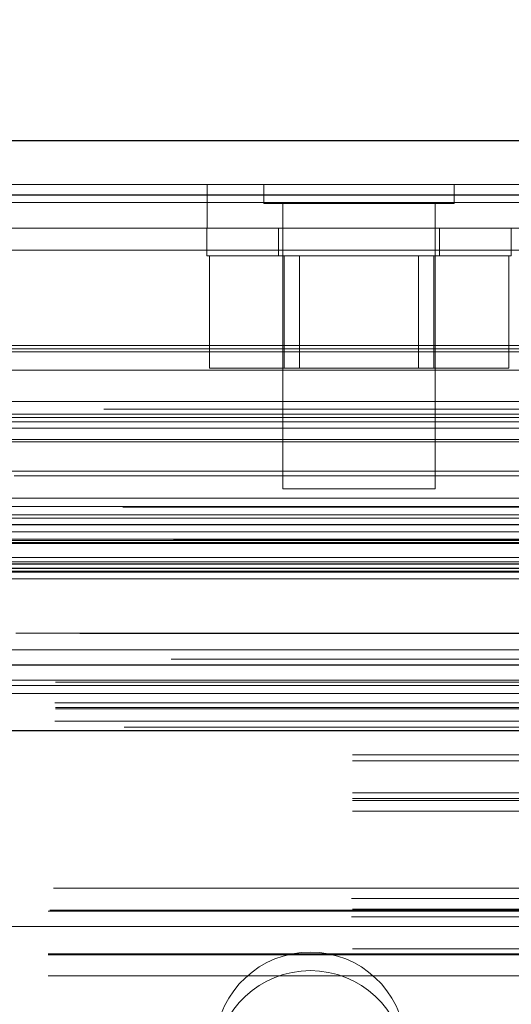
# Model space of a CAD drawing. Header units: inches. Extents: x 0.2 to 10.8, y 0.2 to 8.2.
# Tile 24 of 171: x 4.2765 to 4.3169, y 2.1885 to 2.2694. Entities that reach past the tile are written whole.
import ezdxf

# ---------------------------------------------------------------- set-up
doc = ezdxf.new("R2010")
doc.units = ezdxf.units.IN
doc.header["$MEASUREMENT"] = 0
doc.linetypes.add('HIDDEN', pattern=[0.07500000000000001, 0.05, -0.025])
doc.layers.add('DIMENSIONS', color=140, linetype='Continuous')
doc.layers.add('SLD-0', color=179, linetype='Continuous')
doc.styles.add('SLDTEXTSTYLE0', font='TXT', dxfattribs={"width": 0.7})
doc.dimstyles.new('SLDDIMSTYLE0', dxfattribs={"dimtxt": 0.0849609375, "dimasz": 0.13, "dimexe": 0, "dimexo": 0.0625, "dimgap": 0.021240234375, "dimtad": 0, "dimtih": 1, "dimtoh": 1, "dimlfac": 20, "dimrnd": 1e-09, "dimzin": 12, "dimdsep": 46, "dimtxsty": 'SLDTEXTSTYLE0', "dimsah": 1, "dimcen": 0.09, "dimadec": 0, "dimazin": 3, "dimtfac": 1, "dimtofl": 0, "dimtmove": 0, "dimatfit": 3, "dimfxl": 0, "dimfrac": 2, "dimtolj": 1, "dimtzin": 12, "dimarcsym": 0})

# ---------------------------------------------------------------- blocks, each defined once
blk = doc.blocks.new('_D_29')
at = {"layer": 'DIMENSIONS'}
for p, q in [((3.078871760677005, 2.260963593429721), (3.078871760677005, 2.65352070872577)), ((4.755771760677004, 2.260963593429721), (4.755771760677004, 2.65352070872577)), ((3.078871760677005, 2.52852070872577), (3.660557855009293, 2.52852070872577)), ((3.775690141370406, 2.528520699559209), (3.747160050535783, 2.528520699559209)), ((3.747160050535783, 2.528520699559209), (3.747160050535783, 2.393489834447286)), ((4.098838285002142, 2.528520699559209), (4.127368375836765, 2.528520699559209)), ((4.127368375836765, 2.528520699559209), (4.127368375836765, 2.393489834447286)), ((4.755771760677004, 2.52852070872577), (4.213970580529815, 2.52852070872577)), ((3.747160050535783, 2.393489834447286), (3.775690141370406, 2.393489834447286)), ((4.127368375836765, 2.393489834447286), (4.098838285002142, 2.393489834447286))]:
    blk.add_line(p, q, dxfattribs=at)
for points in [[(3.078871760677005, 2.52852070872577), (3.208871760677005, 2.50852070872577), (3.208871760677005, 2.54852070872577)], [(4.755771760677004, 2.52852070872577), (4.625771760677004, 2.54852070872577), (4.625771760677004, 2.50852070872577)]]:
    blk.add_solid(points, dxfattribs=at)
at = {"layer": 'DIMENSIONS', "char_height": 0.08333333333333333, "attachment_point": 1, "style": 'SLDTEXTSTYLE0'}
for s, insert in [('33.54', (3.775690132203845, 2.654963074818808)), ('851.9', (3.775690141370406, 2.500912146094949))]:
    blk.add_mtext(s, dxfattribs=dict(at, insert=insert))

msp = doc.modelspace()

# ---------------------------------------------------------------- linework, layer by layer
at = {"layer": 'SLD-0', "linetype": 'Continuous', "lineweight": 25}
for p, q in [((3.052228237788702, 2.259420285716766), (4.782407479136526, 2.259420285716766)), ((3.050461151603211, 2.254957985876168), (4.784174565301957, 2.254957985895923)), ((3.045010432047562, 2.224045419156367), (4.789625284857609, 2.224045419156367)), ((3.079467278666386, 2.216363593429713), (4.755176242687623, 2.216363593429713)), ((3.079467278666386, 2.210963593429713), (4.755176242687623, 2.210963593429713))]:
    msp.add_line(p, q, dxfattribs=at)
at = {"layer": 'SLD-0', "linetype": 'HIDDEN', "lineweight": 18}
for p, q in [((3.052228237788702, 2.255820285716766), (4.782407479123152, 2.255820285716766)), ((4.291947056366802, 2.255820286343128), (4.291947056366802, 2.252220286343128)), ((4.296609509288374, 2.255820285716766), (4.296609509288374, 2.254257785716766)), ((4.312234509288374, 2.254257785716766), (4.312234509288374, 2.255820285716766)), ((4.784174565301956, 2.254957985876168), (3.05046115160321, 2.254957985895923)), ((3.050461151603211, 2.254332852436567), (4.784174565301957, 2.254332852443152)), ((4.784174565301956, 2.254332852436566), (3.05046115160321, 2.254332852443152)), ((4.296609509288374, 2.254257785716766), (4.312234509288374, 2.254257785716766)), ((4.298172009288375, 2.254257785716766), (4.298172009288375, 2.230820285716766)), ((4.310672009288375, 2.230820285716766), (4.310672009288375, 2.254257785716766)), ((4.738459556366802, 2.252220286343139), (3.096209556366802, 2.252220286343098)), ((4.291922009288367, 2.252220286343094), (4.291922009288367, 2.249970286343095)), ((4.297797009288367, 2.252220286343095), (4.297797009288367, 2.249970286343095)), ((4.311047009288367, 2.249970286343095), (4.311047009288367, 2.252220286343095)), ((4.316922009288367, 2.249970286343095), (4.316922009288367, 2.252220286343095)), ((3.096209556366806, 2.250420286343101), (4.738459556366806, 2.250420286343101)), ((3.096209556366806, 2.250420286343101), (4.738459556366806, 2.250420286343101)), ((4.738459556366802, 2.250420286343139), (3.096209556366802, 2.250420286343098)), ((4.738459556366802, 2.250420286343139), (3.096209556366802, 2.250420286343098)), ((4.291922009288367, 2.249970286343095), (4.316922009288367, 2.249970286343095)), ((4.292124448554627, 2.249970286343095), (4.292124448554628, 2.240720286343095)), ((4.298273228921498, 2.249970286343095), (4.298273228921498, 2.240720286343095)), ((4.299524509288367, 2.249970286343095), (4.299524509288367, 2.240720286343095)), ((4.309319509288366, 2.240720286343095), (4.309319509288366, 2.249970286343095)), ((4.310570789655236, 2.249970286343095), (4.310570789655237, 2.240720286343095)), ((4.316719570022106, 2.249970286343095), (4.316719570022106, 2.240720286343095)), ((3.052727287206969, 2.242327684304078), (4.781908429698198, 2.2423276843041)), ((3.053165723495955, 2.242587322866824), (4.781469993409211, 2.242587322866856)), ((3.057796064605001, 2.242087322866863), (4.776839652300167, 2.242087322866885)), ((3.057796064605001, 2.242087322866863), (4.776839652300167, 2.242087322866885)), ((3.057796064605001, 2.24056777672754), (4.776839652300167, 2.240567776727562)), ((4.292124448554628, 2.240720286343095), (4.298273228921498, 2.240720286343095)), ((4.298273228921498, 2.240720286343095), (4.310570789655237, 2.240720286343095)), ((4.310570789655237, 2.240720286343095), (4.316719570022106, 2.240720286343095)), ((3.05981564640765, 2.237982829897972), (4.774820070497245, 2.237982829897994)), ((4.78345008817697, 2.237369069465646), (3.051184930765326, 2.237369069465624)), ((3.048764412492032, 2.236668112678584), (4.785871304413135, 2.236668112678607)), ((3.051945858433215, 2.236317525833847), (4.782689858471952, 2.236317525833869)), ((3.057796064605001, 2.236946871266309), (4.776839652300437, 2.236946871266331)), ((4.776280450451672, 2.236951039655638), (3.058347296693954, 2.236951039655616)), ((3.049231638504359, 2.235792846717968), (4.785398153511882, 2.23579284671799)), ((3.057796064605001, 2.234879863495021), (4.776839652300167, 2.234879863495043)), ((3.061254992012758, 2.234689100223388), (4.773375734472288, 2.234689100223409)), ((3.060373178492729, 2.232285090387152), (4.774262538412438, 2.232285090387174)), ((3.060373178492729, 2.232285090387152), (4.774262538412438, 2.232285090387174)), ((4.77609620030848, 2.231880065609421), (3.058539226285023, 2.2318800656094)), ((4.298172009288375, 2.230820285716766), (4.310672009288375, 2.230820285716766)), ((3.060799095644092, 2.230046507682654), (4.773834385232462, 2.230046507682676)), ((4.78501769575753, 2.229303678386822), (3.049617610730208, 2.229303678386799)), ((3.057796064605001, 2.229377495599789), (4.776839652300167, 2.229377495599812)), ((3.057796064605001, 2.228673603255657), (4.776839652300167, 2.228673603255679)), ((3.058046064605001, 2.228423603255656), (4.776589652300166, 2.228423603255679)), ((3.089365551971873, 2.228673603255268), (4.776839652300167, 2.228673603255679)), ((3.046026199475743, 2.227863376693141), (4.788609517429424, 2.227863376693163)), ((3.050554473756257, 2.227881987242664), (4.78408124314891, 2.227881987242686)), ((3.042985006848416, 2.226580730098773), (4.791650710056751, 2.226580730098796)), ((3.042985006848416, 2.226580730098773), (4.791650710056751, 2.226580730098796)), ((4.789169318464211, 2.226631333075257), (3.045466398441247, 2.226631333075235)), ((3.046817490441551, 2.227293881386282), (4.787817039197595, 2.227293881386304)), ((3.058046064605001, 2.226673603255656), (4.776589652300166, 2.226673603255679)), ((3.045412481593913, 2.226325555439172), (4.789223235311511, 2.226325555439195)), ((3.057796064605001, 2.226423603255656), (4.776839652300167, 2.226423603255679)), ((3.057796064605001, 2.226423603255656), (4.776839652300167, 2.226423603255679)), ((3.057796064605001, 2.225179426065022), (4.776839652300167, 2.225179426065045)), ((3.057796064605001, 2.225179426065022), (4.776839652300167, 2.225179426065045)), ((3.048854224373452, 2.224271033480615), (4.785781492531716, 2.224271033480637)), ((3.048854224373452, 2.224271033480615), (4.785781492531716, 2.224271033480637)), ((3.058296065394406, 2.224673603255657), (4.776339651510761, 2.224673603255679)), ((3.058296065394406, 2.224673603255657), (4.776339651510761, 2.224673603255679)), ((3.061943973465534, 2.224631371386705), (4.772691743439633, 2.224631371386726)), ((3.061943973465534, 2.224631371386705), (4.772691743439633, 2.224631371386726)), ((3.062407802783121, 2.224303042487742), (4.772227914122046, 2.224303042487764)), ((3.062407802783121, 2.224303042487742), (4.772227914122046, 2.224303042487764)), ((4.764359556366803, 2.22482028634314), (3.070309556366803, 2.224820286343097)), ((3.04501043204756, 2.223420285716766), (4.789625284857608, 2.223420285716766)), ((3.048276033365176, 2.224000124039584), (4.786359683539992, 2.224000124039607)), ((3.048401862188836, 2.223984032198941), (4.786233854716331, 2.223984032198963)), ((3.064862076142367, 2.217587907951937), (4.7697736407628, 2.217587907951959)), ((3.057523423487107, 2.214677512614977), (4.777112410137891, 2.214677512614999)), ((3.064424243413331, 2.21511177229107), (4.770197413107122, 2.215111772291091)), ((3.079467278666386, 2.214934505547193), (4.755176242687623, 2.214934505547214)), ((3.079421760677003, 2.213245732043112), (4.755221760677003, 2.213245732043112)), ((3.079467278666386, 2.212763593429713), (4.755176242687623, 2.212763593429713)), ((3.079421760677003, 2.211724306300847), (4.755221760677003, 2.211724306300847)), ((4.385121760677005, 2.211242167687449), (4.097621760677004, 2.21124216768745)), ((3.079467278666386, 2.210963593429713), (4.755176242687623, 2.210963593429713)), ((3.079467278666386, 2.210963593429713), (4.755176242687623, 2.210963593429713)), ((3.079467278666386, 2.210963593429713), (4.755176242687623, 2.210963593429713)), ((3.079467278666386, 2.210963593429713), (4.755176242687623, 2.210963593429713)), ((3.079467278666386, 2.210963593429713), (4.755176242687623, 2.210963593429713)), ((4.403871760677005, 2.208981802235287), (4.078871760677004, 2.208981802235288)), ((4.403871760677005, 2.208475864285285), (4.078871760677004, 2.208475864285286)), ((4.403871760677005, 2.205863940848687), (4.078871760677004, 2.205863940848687)), ((4.403871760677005, 2.205381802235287), (4.078871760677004, 2.205381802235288)), ((4.403871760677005, 2.205213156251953), (4.078871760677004, 2.205213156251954)), ((4.403871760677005, 2.20434251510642), (4.078871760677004, 2.204342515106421)), ((4.079303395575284, 2.198013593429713), (4.403440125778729, 2.198013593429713)), ((4.079303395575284, 2.198013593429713), (4.403440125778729, 2.198013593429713)), ((4.403807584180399, 2.197175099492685), (4.07893593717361, 2.197175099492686)), ((4.403871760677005, 2.196304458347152), (4.078871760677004, 2.196304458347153)), ((4.078871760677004, 2.196135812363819), (4.403871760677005, 2.196135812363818)), ((4.07900127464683, 2.196213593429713), (4.403742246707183, 2.196213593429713)), ((4.403807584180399, 2.195653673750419), (4.07893593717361, 2.19565367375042)), ((4.755176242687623, 2.194863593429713), (3.079467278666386, 2.194863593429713)), ((4.403871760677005, 2.19304175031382), (4.078871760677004, 2.193041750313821)), ((4.078871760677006, 2.192613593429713), (4.403871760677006, 2.192613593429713)), ((4.078871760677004, 2.192535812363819), (4.403871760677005, 2.192535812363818)), ((4.078871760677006, 2.190813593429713), (4.403871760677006, 2.190813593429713)), ((4.078871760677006, 2.190813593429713), (4.403871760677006, 2.190813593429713))]:
    msp.add_line(p, q, dxfattribs=at)
at = {"layer": 'SLD-0', "linetype": 'HIDDEN', "lineweight": 18, "flags": 128}
for points in [[(4.781469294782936, 2.218949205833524), (3.931233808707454, 2.218949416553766), (3.053170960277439, 2.218949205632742)], [(4.776207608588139, 2.218960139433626), (3.931233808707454, 2.218960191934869), (3.058427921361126, 2.218960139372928)], [(4.788989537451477, 2.216825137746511), (3.880757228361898, 2.216825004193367), (3.045642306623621, 2.216825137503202)], [(4.788988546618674, 2.216825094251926), (3.988493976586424, 2.216823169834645), (3.04564308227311, 2.216825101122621)], [(3.06443904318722, 2.215111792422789), (3.903398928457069, 2.21511223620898), (4.770212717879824, 2.215111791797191)], [(3.048568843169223, 2.214007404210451), (3.903392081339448, 2.214006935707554), (4.786072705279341, 2.214007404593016)], [(3.079467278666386, 2.212872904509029), (3.903392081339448, 2.21287266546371), (4.755176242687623, 2.212872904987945)]]:
    msp.add_lwpolyline(points, dxfattribs=at)
at = {"layer": 'SLD-0', "linetype": 'HIDDEN', "lineweight": 18}
for centre, radius, start, end in [((4.300421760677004, 2.184936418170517), 0.007832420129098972, 4.087218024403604, 175.9127819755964), ((4.300421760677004, 2.183414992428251), 0.00783242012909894, 4.087218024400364, 175.9127819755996)]:
    msp.add_arc(centre, radius, start, end, dxfattribs=at)

# ---------------------------------------------------------------- dimensions: what is measured, and where the dimension line sits
at = {"layer": 'DIMENSIONS'}
dim = msp.add_linear_dim(base=(4.755771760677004, 2.52852070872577), p1=(3.078871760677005, 2.210963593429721), p2=(4.755771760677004, 2.210963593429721), dimstyle='SLDDIMSTYLE0', dxfattribs=at)
dim.commit()
dim.dimension.update_dxf_attribs({"geometry": '_D_29', "text_midpoint": (3.937264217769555, 2.52852070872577), "dimtype": 160})

doc.saveas('drawing.dxf')
